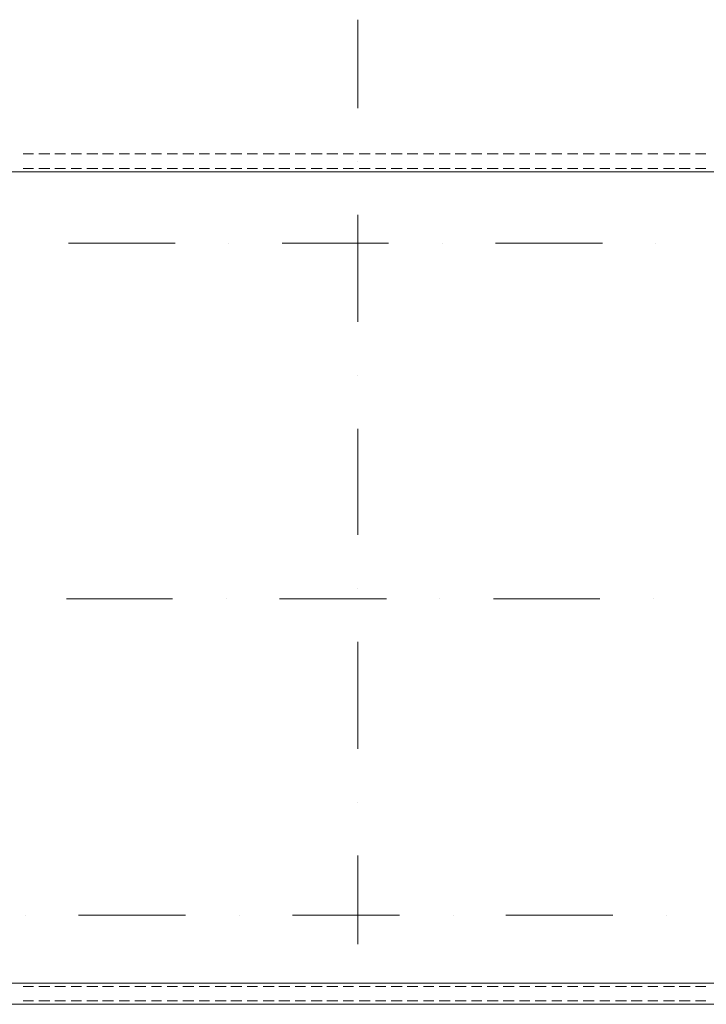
# Model space of a CAD drawing. Header units: metres. Extents: x 5.7 to 89.8, y 4 to 63.5.
# Tile 10 of 32: x 39.6 to 49.3, y 16.6 to 30.4. Entities that reach past the tile are written whole.
import ezdxf

# ---------------------------------------------------------------- set-up
doc = ezdxf.new("R2010")
doc.units = ezdxf.units.M
doc.header["$MEASUREMENT"] = 0
for name, color, linetype in [('PDF4_ax', 7, 'Continuous'), ('PDF4_khatchin', 7, 'Continuous'), ('PDF4_shib bandi', 7, 'Continuous')]:
    doc.layers.add(name, color=color, linetype=linetype)

msp = doc.modelspace()

# ---------------------------------------------------------------- linework, layer by layer
at = {"layer": 'PDF4_ax', "lineweight": 9}
for points in [[(44.355, 30.422), (44.355, 29.179)], [(44.355, 28.428), (44.355, 28.428)], [(44.355, 27.677), (44.355, 26.174)], [(40.291, 27.282), (41.793, 27.282)], [(42.544, 27.282), (42.544, 27.282)], [(43.295, 27.282), (44.788, 27.282)], [(45.54, 27.282), (45.54, 27.282)], [(46.291, 27.282), (47.793, 27.282)], [(48.544, 27.282), (48.544, 27.282)], [(44.355, 25.423), (44.355, 25.423)], [(44.355, 24.672), (44.355, 23.179)], [(44.355, 22.428), (44.355, 22.428)], [(40.262, 22.283), (41.754, 22.283)], [(42.506, 22.283), (42.506, 22.283)], [(43.257, 22.283), (44.759, 22.283)], [(45.511, 22.283), (45.511, 22.283)], [(46.262, 22.283), (47.755, 22.283)], [(48.506, 22.283), (48.506, 22.283)], [(44.355, 21.677), (44.355, 20.174)], [(44.355, 19.423), (44.355, 19.423)], [(44.355, 18.672), (44.355, 17.429)], [(39.693, 17.834), (39.693, 17.834)], [(40.435, 17.834), (41.937, 17.834)], [(42.689, 17.834), (42.689, 17.834)], [(43.44, 17.834), (44.942, 17.834)], [(45.694, 17.834), (45.694, 17.834)], [(46.435, 17.834), (47.938, 17.834)], [(48.689, 17.834), (48.689, 17.834)]]:
    msp.add_lwpolyline(points, dxfattribs=at)
at = {"layer": 'PDF4_khatchin', "lineweight": 18}
for points in [[(39.655, 28.534), (39.799, 28.534)], [(39.876, 28.534), (40.03, 28.534)], [(40.098, 28.534), (40.252, 28.534)], [(40.329, 28.534), (40.474, 28.534)], [(40.551, 28.534), (40.705, 28.534)], [(40.772, 28.534), (40.926, 28.534)], [(41.003, 28.534), (41.148, 28.534)], [(41.225, 28.534), (41.379, 28.534)], [(41.456, 28.534), (41.6, 28.534)], [(41.677, 28.534), (41.822, 28.534)], [(41.899, 28.534), (42.053, 28.534)], [(42.13, 28.534), (42.275, 28.534)], [(42.352, 28.534), (42.506, 28.534)], [(42.573, 28.534), (42.727, 28.534)], [(42.804, 28.534), (42.949, 28.534)], [(43.026, 28.534), (43.18, 28.534)], [(43.247, 28.534), (43.401, 28.534)], [(43.478, 28.534), (43.623, 28.534)], [(43.7, 28.534), (43.854, 28.534)], [(43.921, 28.534), (44.076, 28.534)], [(44.153, 28.534), (44.297, 28.534)], [(44.374, 28.534), (44.528, 28.534)], [(44.605, 28.534), (44.75, 28.534)], [(44.827, 28.534), (44.981, 28.534)], [(45.048, 28.534), (45.202, 28.534)], [(45.279, 28.534), (45.424, 28.534)], [(45.501, 28.534), (45.655, 28.534)], [(45.723, 28.534), (45.877, 28.534)], [(45.954, 28.534), (46.098, 28.534)], [(46.175, 28.534), (46.329, 28.534)], [(46.397, 28.534), (46.551, 28.534)], [(46.628, 28.534), (46.772, 28.534)], [(46.849, 28.534), (47.003, 28.534)], [(47.081, 28.534), (47.225, 28.534)], [(47.302, 28.534), (47.447, 28.534)], [(47.524, 28.534), (47.678, 28.534)], [(47.755, 28.534), (47.899, 28.534)], [(47.976, 28.534), (48.13, 28.534)], [(48.198, 28.534), (48.352, 28.534)], [(48.429, 28.534), (48.573, 28.534)], [(48.65, 28.534), (48.805, 28.534)], [(48.872, 28.534), (49.026, 28.534)], [(49.103, 28.534), (49.248, 28.534)], [(39.799, 16.63), (39.655, 16.63)], [(40.03, 16.63), (39.876, 16.63)], [(40.252, 16.63), (40.098, 16.63)], [(40.474, 16.63), (40.329, 16.63)], [(40.705, 16.63), (40.551, 16.63)], [(40.926, 16.63), (40.772, 16.63)], [(41.148, 16.63), (41.003, 16.63)], [(41.379, 16.63), (41.225, 16.63)], [(41.6, 16.63), (41.456, 16.63)], [(41.822, 16.63), (41.677, 16.63)], [(42.053, 16.63), (41.899, 16.63)], [(42.275, 16.63), (42.13, 16.63)], [(42.506, 16.63), (42.352, 16.63)], [(42.727, 16.63), (42.573, 16.63)], [(42.949, 16.63), (42.804, 16.63)], [(43.18, 16.63), (43.026, 16.63)], [(43.401, 16.63), (43.247, 16.63)], [(43.623, 16.63), (43.478, 16.63)], [(43.854, 16.63), (43.7, 16.63)], [(44.076, 16.63), (43.921, 16.63)], [(44.297, 16.63), (44.153, 16.63)], [(44.528, 16.63), (44.374, 16.63)], [(44.75, 16.63), (44.605, 16.63)], [(44.981, 16.63), (44.827, 16.63)], [(45.202, 16.63), (45.048, 16.63)], [(45.424, 16.63), (45.279, 16.63)], [(45.655, 16.63), (45.501, 16.63)], [(45.877, 16.63), (45.723, 16.63)], [(46.098, 16.63), (45.954, 16.63)], [(46.329, 16.63), (46.175, 16.63)], [(46.551, 16.63), (46.397, 16.63)], [(46.772, 16.63), (46.628, 16.63)], [(47.003, 16.63), (46.849, 16.63)], [(47.225, 16.63), (47.081, 16.63)], [(47.447, 16.63), (47.302, 16.63)], [(47.678, 16.63), (47.524, 16.63)], [(47.899, 16.63), (47.755, 16.63)], [(48.13, 16.63), (47.976, 16.63)], [(48.352, 16.63), (48.198, 16.63)], [(48.573, 16.63), (48.429, 16.63)], [(48.805, 16.63), (48.65, 16.63)], [(49.026, 16.63), (48.872, 16.63)], [(49.248, 16.63), (49.103, 16.63)]]:
    msp.add_lwpolyline(points, dxfattribs=at)
for points in [[(39.655, 28.332), (39.799, 28.332)], [(39.876, 28.332), (40.03, 28.332)], [(40.098, 28.332), (40.252, 28.332)], [(40.329, 28.332), (40.474, 28.332)], [(40.551, 28.332), (40.705, 28.332)], [(40.772, 28.332), (40.926, 28.332)], [(41.003, 28.332), (41.148, 28.332)], [(41.225, 28.332), (41.379, 28.332)], [(41.456, 28.332), (41.6, 28.332)], [(41.677, 28.332), (41.822, 28.332)], [(41.899, 28.332), (42.053, 28.332)], [(42.13, 28.332), (42.275, 28.332)], [(42.352, 28.332), (42.506, 28.332)], [(42.573, 28.332), (42.727, 28.332)], [(42.804, 28.332), (42.949, 28.332)], [(43.026, 28.332), (43.18, 28.332)], [(43.247, 28.332), (43.401, 28.332)], [(43.478, 28.332), (43.623, 28.332)], [(43.7, 28.332), (43.854, 28.332)], [(43.921, 28.332), (44.076, 28.332)], [(44.153, 28.332), (44.297, 28.332)], [(44.374, 28.332), (44.528, 28.332)], [(44.605, 28.332), (44.75, 28.332)], [(44.827, 28.332), (44.981, 28.332)], [(45.048, 28.332), (45.202, 28.332)], [(45.279, 28.332), (45.424, 28.332)], [(45.501, 28.332), (45.655, 28.332)], [(45.723, 28.332), (45.877, 28.332)], [(45.954, 28.332), (46.098, 28.332)], [(46.175, 28.332), (46.329, 28.332)], [(46.397, 28.332), (46.551, 28.332)], [(46.628, 28.332), (46.772, 28.332)], [(46.849, 28.332), (47.003, 28.332)], [(47.081, 28.332), (47.225, 28.332)], [(47.302, 28.332), (47.447, 28.332)], [(47.524, 28.332), (47.678, 28.332)], [(47.755, 28.332), (47.899, 28.332)], [(47.976, 28.332), (48.13, 28.332)], [(48.198, 28.332), (48.352, 28.332)], [(48.429, 28.332), (48.573, 28.332)], [(48.65, 28.332), (48.805, 28.332)], [(48.872, 28.332), (49.026, 28.332)], [(49.103, 28.332), (49.248, 28.332)], [(39.799, 16.832), (39.655, 16.832)], [(40.03, 16.832), (39.876, 16.832)], [(40.252, 16.832), (40.098, 16.832)], [(40.474, 16.832), (40.329, 16.832)], [(40.705, 16.832), (40.551, 16.832)], [(40.926, 16.832), (40.772, 16.832)], [(41.148, 16.832), (41.003, 16.832)], [(41.379, 16.832), (41.225, 16.832)], [(41.6, 16.832), (41.456, 16.832)], [(41.822, 16.832), (41.677, 16.832)], [(42.053, 16.832), (41.899, 16.832)], [(42.275, 16.832), (42.13, 16.832)], [(42.506, 16.832), (42.352, 16.832)], [(42.727, 16.832), (42.573, 16.832)], [(42.949, 16.832), (42.804, 16.832)], [(43.18, 16.832), (43.026, 16.832)], [(43.401, 16.832), (43.247, 16.832)], [(43.623, 16.832), (43.478, 16.832)], [(43.854, 16.832), (43.7, 16.832)], [(44.076, 16.832), (43.921, 16.832)], [(44.297, 16.832), (44.153, 16.832)], [(44.528, 16.832), (44.374, 16.832)], [(44.75, 16.832), (44.605, 16.832)], [(44.981, 16.832), (44.827, 16.832)], [(45.202, 16.832), (45.048, 16.832)], [(45.424, 16.832), (45.279, 16.832)], [(45.655, 16.832), (45.501, 16.832)], [(45.877, 16.832), (45.723, 16.832)], [(46.098, 16.832), (45.954, 16.832)], [(46.329, 16.832), (46.175, 16.832)], [(46.551, 16.832), (46.397, 16.832)], [(46.772, 16.832), (46.628, 16.832)], [(47.003, 16.832), (46.849, 16.832)], [(47.225, 16.832), (47.081, 16.832)], [(47.447, 16.832), (47.302, 16.832)], [(47.678, 16.832), (47.524, 16.832)], [(47.899, 16.832), (47.755, 16.832)], [(48.13, 16.832), (47.976, 16.832)], [(48.352, 16.832), (48.198, 16.832)], [(48.573, 16.832), (48.429, 16.832)], [(48.805, 16.832), (48.65, 16.832)], [(49.026, 16.832), (48.872, 16.832)], [(49.248, 16.832), (49.103, 16.832)]]:
    msp.add_lwpolyline(points, close=True, dxfattribs=at)
at = {"layer": 'PDF4_shib bandi', "lineweight": 18}
msp.add_lwpolyline([(50.105, 28.534), (50.153, 28.534), (50.153, 16.582), (23.898, 16.582), (23.898, 28.582), (25.555, 28.582)], dxfattribs=at)
msp.add_lwpolyline([(49.854, 16.88), (24.197, 16.88), (24.197, 28.284), (49.854, 28.284)], close=True, dxfattribs=at)

doc.saveas('drawing.dxf')
